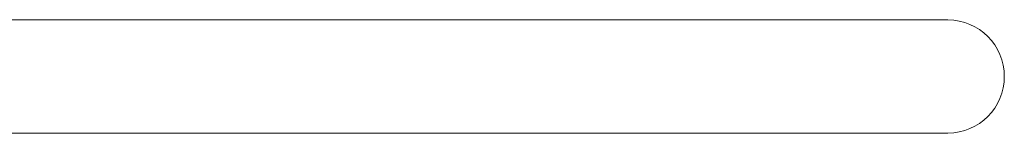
# Model space of a CAD drawing. Header units: metres. Extents: x 5515420 to 5516573, y 5683131 to 5683463.
# Tile 78 of 94: x 5516297.2011 to 5516297.9776, y 5683347.2079 to 5683347.297. Entities that reach past the tile are written whole.
import ezdxf

# ---------------------------------------------------------------- set-up
doc = ezdxf.new("R2010")
doc.units = ezdxf.units.M
doc.layers.get('0').update_dxf_attribs({"linetype": 'CONTINUOUS', "lineweight": 18, "true_color": 0x000000})
doc.layers.add('A-Plac-Zabaw', color=81, linetype='CONTINUOUS')
doc.layers.get('0').off()

# ---------------------------------------------------------------- blocks, each defined once
blk = doc.blocks.new('Bocianie gniazdo-Junior')
at = {"lineweight": 0}
for p, q in [((-4.684, 150.026), (-4.684, -149.974)), ((4.206, -149.974), (4.206, 150.026)), ((-4.693, 103.524), (-4.693, 103.922)), ((4.215, 103.922), (4.215, 103.524))]:
    blk.add_line(p, q, dxfattribs=at)
blk.add_arc((-0.239, 150.026), 4.445, 0, 180, dxfattribs=at)
at = {"lineweight": 0, "extrusion": (0, 0, -1)}
for centre, major_axis, start_param in [((2.428, 103.922), (-7.121, 0), 0), ((-2.905, 103.524), (7.121, 0), -0.050318)]:
    blk.add_ellipse(centre, major_axis=major_axis, ratio=0.60488, start_param=start_param, end_param=0.050318, dxfattribs=at)
at = {"lineweight": 0}
for centre, major_axis, start_param in [((-2.905, 103.922), (7.121, 0), 0), ((2.428, 103.524), (-7.121, 0), -0.050318)]:
    blk.add_ellipse(centre, major_axis=major_axis, ratio=0.60488, start_param=start_param, end_param=0.050318, dxfattribs=at)

msp = doc.modelspace()

# ---------------------------------------------------------------- block references
at = {"layer": 'A-Plac-Zabaw', "xscale": 0.01, "yscale": 0.01, "zscale": 0.01, "rotation": 270.0000000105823}
msp.add_blockref('Bocianie gniazdo-Junior', (5516296.43293, 5683347.25007), dxfattribs=at)

doc.saveas('drawing.dxf')
